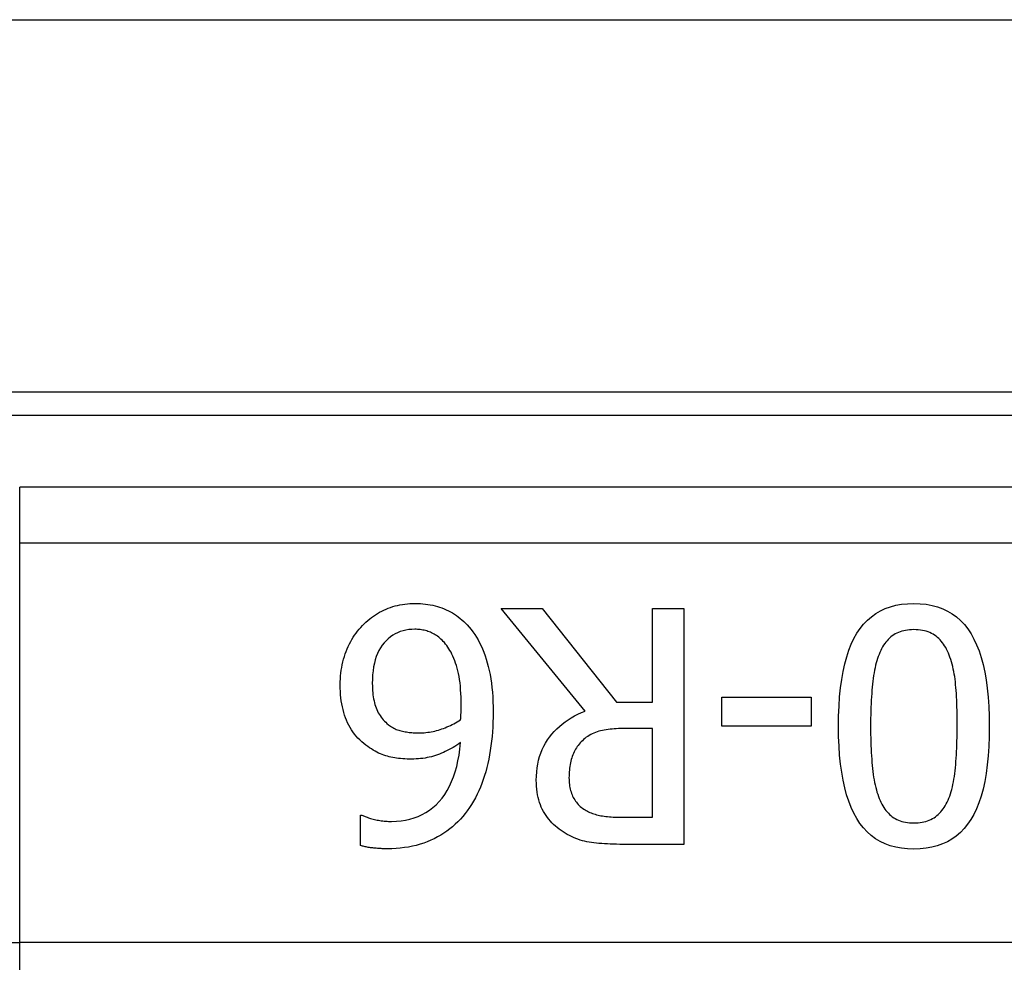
# Model space of a CAD drawing. Header units: inches. Extents: x 11 to 342, y 26 to 169.
# Tile 21 of 149: x 14.022 to 14.515, y 85.555 to 86.027. Entities that reach past the tile are written whole.
import ezdxf

# ---------------------------------------------------------------- set-up
doc = ezdxf.new("R2010")
doc.units = ezdxf.units.IN
doc.header["$MEASUREMENT"] = 0
doc.layers.add('Visible Edges(ANSI)', color=7, linetype='Continuous', lineweight=25)
doc.layers.add('Visible Tangent Edges(ANSI)', color=7, linetype='Continuous', lineweight=25)

msp = doc.modelspace()

# ---------------------------------------------------------------- linework, layer by layer
at = {"layer": 'Visible Edges(ANSI)'}
for p, q in [((11.45391, 86.0269), (81.38991, 86.0269)), ((15.74436, 85.8404), (13.79646, 85.8404)), ((14.30558, 85.68073), (14.26356, 85.73213)), ((14.26356, 85.73213), (14.28395, 85.73213)), ((14.28395, 85.73213), (14.32128, 85.68514)), ((14.33927, 85.68514), (14.33927, 85.73213)), ((14.33927, 85.73213), (14.35497, 85.73213)), ((14.35497, 85.73213), (14.35497, 85.61402)), ((14.37402, 85.67327), (14.37402, 85.68763)), ((14.37402, 85.68763), (14.41871, 85.68763)), ((14.41871, 85.68763), (14.41871, 85.67327)), ((14.32128, 85.68514), (14.33927, 85.68514)), ((14.41871, 85.67327), (14.37402, 85.67327)), ((14.33927, 85.67202), (14.32549, 85.67202)), ((14.33927, 85.62761), (14.33927, 85.67202)), ((14.19312, 85.61345), (14.19312, 85.62867)), ((14.19312, 85.62867), (14.19379, 85.62867)), ((14.32367, 85.62761), (14.33927, 85.62761)), ((14.35497, 85.61402), (14.32453, 85.61402))]:
    msp.add_line(p, q, dxfattribs=at)
at = {"layer": 'Visible Edges(ANSI)', "flags": 128}
for points in [[(14.19398, 85.72352), (14.19487, 85.72441), (14.19577, 85.72526), (14.1967, 85.72608), (14.19764, 85.72686), (14.1986, 85.72761), (14.19958, 85.72832), (14.20058, 85.72899), (14.20159, 85.72962), (14.20263, 85.73022), (14.20368, 85.73078), (14.20476, 85.73131), (14.20585, 85.7318), (14.20696, 85.73225), (14.20809, 85.73266), (14.20923, 85.73303), (14.2104, 85.73337), (14.21158, 85.73366), (14.21279, 85.73391), (14.21401, 85.73413), (14.21525, 85.73431), (14.21651, 85.73444), (14.21779, 85.73454), (14.21908, 85.7346), (14.2204, 85.73462)], [(14.2204, 85.73462), (14.22171, 85.7346), (14.22301, 85.73455), (14.22428, 85.73445), (14.22554, 85.73432), (14.22678, 85.73416), (14.22799, 85.73395), (14.22919, 85.73371), (14.23037, 85.73343), (14.23153, 85.73311), (14.23267, 85.73276), (14.23379, 85.73237), (14.2349, 85.73194), (14.23598, 85.73148), (14.23704, 85.73097), (14.23808, 85.73043), (14.23909, 85.72986), (14.24009, 85.72924), (14.24106, 85.72859), (14.24201, 85.7279), (14.24294, 85.72718), (14.24384, 85.72641), (14.24473, 85.72561), (14.24559, 85.72478), (14.24643, 85.7239)], [(14.4324, 85.67308), (14.43247, 85.67826), (14.43266, 85.6832), (14.43298, 85.68791), (14.43343, 85.69238), (14.434, 85.69662), (14.43471, 85.70063), (14.43554, 85.7044), (14.43651, 85.70794), (14.4376, 85.71124), (14.43882, 85.71431), (14.44016, 85.71714), (14.44164, 85.71974), (14.44325, 85.72211), (14.44499, 85.72428), (14.44688, 85.72625), (14.44891, 85.72801), (14.45107, 85.72956), (14.45337, 85.7309), (14.45582, 85.73204), (14.4584, 85.73297), (14.46112, 85.73369), (14.46398, 85.73421), (14.46698, 85.73452), (14.47011, 85.73462)], [(14.47011, 85.73462), (14.47329, 85.73452), (14.47633, 85.7342), (14.47923, 85.73367), (14.48198, 85.73293), (14.48458, 85.73199), (14.48704, 85.73083), (14.48936, 85.72946), (14.49153, 85.72788), (14.49356, 85.72609), (14.49544, 85.72409), (14.49718, 85.72187), (14.49878, 85.71945), (14.50024, 85.71681), (14.50157, 85.71395), (14.50278, 85.71087), (14.50386, 85.70757), (14.50481, 85.70404), (14.50563, 85.7003), (14.50633, 85.69633), (14.5069, 85.69214), (14.50735, 85.68773), (14.50767, 85.6831), (14.50786, 85.67825), (14.50792, 85.67317)], [(14.18288, 85.69385), (14.1829, 85.69535), (14.18296, 85.69684), (14.18307, 85.69831), (14.18321, 85.69975), (14.1834, 85.70118), (14.18363, 85.70259), (14.1839, 85.70398), (14.18422, 85.70535), (14.18457, 85.70671), (14.18497, 85.70804), (14.18541, 85.70935), (14.18589, 85.71064), (14.18641, 85.71191), (14.18695, 85.71314), (14.18753, 85.71434), (14.18813, 85.7155), (14.18876, 85.71662), (14.18942, 85.71772), (14.19011, 85.71877), (14.19083, 85.71979), (14.19157, 85.72077), (14.19235, 85.72172), (14.19315, 85.72264), (14.19398, 85.72352)], [(14.24643, 85.7239), (14.24743, 85.7228), (14.2484, 85.72164), (14.24933, 85.72042), (14.25022, 85.71914), (14.25107, 85.7178), (14.25189, 85.7164), (14.25267, 85.71494), (14.25341, 85.71341), (14.25411, 85.71183), (14.25478, 85.71019), (14.25541, 85.70848), (14.256, 85.70672), (14.25655, 85.70489), (14.25705, 85.70299), (14.25751, 85.70103), (14.25792, 85.69899), (14.25827, 85.69689), (14.25859, 85.69472), (14.25885, 85.69248), (14.25906, 85.69017), (14.25923, 85.6878), (14.25935, 85.68535), (14.25942, 85.68284), (14.25945, 85.68026)], [(14.2203, 85.7217), (14.21873, 85.72165), (14.21721, 85.72151), (14.21575, 85.72127), (14.21433, 85.72094), (14.21296, 85.72052), (14.21165, 85.72), (14.21039, 85.71939), (14.20918, 85.71868), (14.20802, 85.71788), (14.20691, 85.71698), (14.20585, 85.71599), (14.20484, 85.7149), (14.2039, 85.71372), (14.20304, 85.71245), (14.20227, 85.71108), (14.20157, 85.70962), (14.20096, 85.70806), (14.20043, 85.70641), (14.19998, 85.70466), (14.19961, 85.70282), (14.19932, 85.70089), (14.19912, 85.69886), (14.199, 85.69673), (14.19896, 85.69452)], [(14.23504, 85.715), (14.23448, 85.71561), (14.23392, 85.71618), (14.23335, 85.71672), (14.23278, 85.71724), (14.2322, 85.71772), (14.23162, 85.71817), (14.23103, 85.71859), (14.23045, 85.71898), (14.22985, 85.71933), (14.22926, 85.71966), (14.22866, 85.71995), (14.22805, 85.72022), (14.22744, 85.72045), (14.22683, 85.72067), (14.22621, 85.72086), (14.22558, 85.72104), (14.22494, 85.72119), (14.2243, 85.72133), (14.22365, 85.72144), (14.22299, 85.72153), (14.22233, 85.72161), (14.22166, 85.72166), (14.22098, 85.72169), (14.2203, 85.7217)], [(14.47011, 85.72151), (14.46904, 85.72149), (14.46801, 85.72142), (14.467, 85.72131), (14.46602, 85.72116), (14.46508, 85.72097), (14.46417, 85.72073), (14.46328, 85.72045), (14.46243, 85.72013), (14.46161, 85.71976), (14.46083, 85.71935), (14.46007, 85.71889), (14.45934, 85.7184), (14.45865, 85.71786), (14.45798, 85.71727), (14.45733, 85.71665), (14.45671, 85.71598), (14.45612, 85.71526), (14.45555, 85.71451), (14.45501, 85.71371), (14.4545, 85.71287), (14.45401, 85.71198), (14.45354, 85.71105), (14.4531, 85.71008), (14.45269, 85.70906)], [(14.48782, 85.70878), (14.48742, 85.70978), (14.487, 85.71074), (14.48655, 85.71166), (14.48607, 85.71255), (14.48556, 85.71339), (14.48503, 85.7142), (14.48447, 85.71496), (14.48388, 85.71569), (14.48327, 85.71638), (14.48263, 85.71703), (14.48196, 85.71764), (14.48126, 85.71821), (14.48053, 85.71873), (14.47977, 85.71921), (14.47897, 85.71965), (14.47813, 85.72004), (14.47726, 85.72038), (14.47635, 85.72068), (14.4754, 85.72093), (14.47441, 85.72114), (14.47339, 85.7213), (14.47234, 85.72142), (14.47124, 85.72148), (14.47011, 85.72151)], [(14.24346, 85.6838), (14.24345, 85.68581), (14.2434, 85.68775), (14.24331, 85.68963), (14.2432, 85.69144), (14.24305, 85.69318), (14.24287, 85.69486), (14.24265, 85.69648), (14.2424, 85.69803), (14.24212, 85.69951), (14.2418, 85.70093), (14.24145, 85.70228), (14.24107, 85.70356), (14.24066, 85.70479), (14.24024, 85.70597), (14.2398, 85.70709), (14.23934, 85.70817), (14.23886, 85.7092), (14.23837, 85.71018), (14.23786, 85.71111), (14.23733, 85.71198), (14.23678, 85.71281), (14.23622, 85.71359), (14.23564, 85.71432), (14.23504, 85.715)], [(14.45269, 85.70906), (14.45232, 85.70807), (14.45196, 85.70703), (14.45163, 85.70595), (14.45131, 85.70482), (14.45101, 85.70365), (14.45073, 85.70244), (14.45047, 85.70118), (14.45023, 85.69988), (14.45, 85.69853), (14.44979, 85.69714), (14.44961, 85.69571), (14.44944, 85.69423), (14.44929, 85.69271), (14.44915, 85.69114), (14.44902, 85.68953), (14.44891, 85.68788), (14.44881, 85.68618), (14.44872, 85.68444), (14.44865, 85.68266), (14.44859, 85.68083), (14.44854, 85.67896), (14.44851, 85.67704), (14.44849, 85.67508), (14.44848, 85.67308)], [(14.49184, 85.67317), (14.49183, 85.67522), (14.49182, 85.67721), (14.49179, 85.67914), (14.49175, 85.68101), (14.49171, 85.68283), (14.49165, 85.68459), (14.49158, 85.68629), (14.4915, 85.68793), (14.49141, 85.68952), (14.49131, 85.69105), (14.4912, 85.69253), (14.49107, 85.69394), (14.49093, 85.69532), (14.49077, 85.69667), (14.49058, 85.69799), (14.49037, 85.69929), (14.49014, 85.70057), (14.48988, 85.70181), (14.48959, 85.70304), (14.48929, 85.70424), (14.48896, 85.70541), (14.4886, 85.70656), (14.48822, 85.70768), (14.48782, 85.70878)], [(14.1957, 85.6637), (14.19464, 85.66453), (14.19363, 85.6654), (14.19266, 85.66631), (14.19174, 85.66725), (14.19086, 85.66823), (14.19003, 85.66925), (14.18925, 85.6703), (14.18851, 85.6714), (14.18782, 85.67253), (14.18718, 85.67369), (14.18659, 85.6749), (14.18604, 85.67614), (14.18553, 85.67742), (14.18507, 85.67873), (14.18465, 85.68008), (14.18428, 85.68147), (14.18395, 85.68289), (14.18367, 85.68435), (14.18343, 85.68584), (14.18323, 85.68737), (14.18307, 85.68894), (14.18296, 85.69054), (14.1829, 85.69217), (14.18288, 85.69385)], [(14.19896, 85.69452), (14.19897, 85.69332), (14.19901, 85.69216), (14.19908, 85.69103), (14.19917, 85.68993), (14.19929, 85.68886), (14.19944, 85.68783), (14.19961, 85.68683), (14.19981, 85.68586), (14.20003, 85.68492), (14.20029, 85.68402), (14.20057, 85.68315), (14.20087, 85.68231), (14.20121, 85.6815), (14.20157, 85.68071), (14.20197, 85.67994), (14.2024, 85.67919), (14.20286, 85.67846), (14.20336, 85.67775), (14.20389, 85.67707), (14.20444, 85.6764), (14.20503, 85.67575), (14.20566, 85.67513), (14.20631, 85.67452), (14.207, 85.67394)], [(14.24318, 85.67633), (14.24319, 85.67662), (14.24321, 85.6769), (14.24322, 85.67719), (14.24324, 85.67747), (14.24326, 85.67775), (14.24327, 85.67803), (14.24329, 85.67831), (14.2433, 85.67859), (14.24332, 85.67886), (14.24334, 85.67914), (14.24335, 85.67941), (14.24337, 85.67968), (14.24338, 85.67996), (14.2434, 85.68025), (14.24341, 85.68055), (14.24342, 85.68086), (14.24343, 85.68119), (14.24344, 85.68152), (14.24345, 85.68187), (14.24345, 85.68223), (14.24346, 85.68261), (14.24346, 85.68299), (14.24346, 85.68339), (14.24346, 85.6838)], [(14.25945, 85.68026), (14.25943, 85.67771), (14.25936, 85.6752), (14.25925, 85.67274), (14.2591, 85.67032), (14.2589, 85.66794), (14.25866, 85.6656), (14.25837, 85.6633), (14.25804, 85.66105), (14.25767, 85.65884), (14.25725, 85.65667), (14.25679, 85.65454), (14.25629, 85.65245), (14.25574, 85.65041), (14.25514, 85.64841), (14.25449, 85.64645), (14.2538, 85.64454), (14.25306, 85.64268), (14.25227, 85.64086), (14.25143, 85.63908), (14.25055, 85.63735), (14.24961, 85.63566), (14.24863, 85.63402), (14.2476, 85.63242), (14.24653, 85.63087)], [(14.28108, 85.64609), (14.28112, 85.64821), (14.28126, 85.65028), (14.28149, 85.65229), (14.28181, 85.65424), (14.28223, 85.65613), (14.28273, 85.65797), (14.28333, 85.65974), (14.28401, 85.66146), (14.28479, 85.66313), (14.28566, 85.66473), (14.28663, 85.66628), (14.28768, 85.66776), (14.28882, 85.66919), (14.29001, 85.67056), (14.29128, 85.67186), (14.29261, 85.6731), (14.294, 85.67427), (14.29546, 85.67539), (14.29698, 85.67644), (14.29857, 85.67742), (14.30023, 85.67834), (14.30195, 85.6792), (14.30373, 85.68), (14.30558, 85.68073)], [(14.207, 85.67394), (14.20753, 85.67354), (14.20807, 85.67316), (14.20862, 85.6728), (14.20919, 85.67247), (14.20976, 85.67216), (14.21035, 85.67187), (14.21094, 85.6716), (14.21155, 85.67136), (14.21217, 85.67115), (14.21279, 85.67095), (14.21343, 85.67078), (14.21408, 85.67064), (14.21473, 85.67051), (14.21539, 85.67039), (14.21605, 85.67028), (14.21672, 85.67018), (14.21738, 85.6701), (14.21805, 85.67003), (14.21872, 85.66996), (14.2194, 85.66991), (14.22007, 85.66987), (14.22075, 85.66985), (14.22143, 85.66983), (14.22212, 85.66982)], [(14.22212, 85.66982), (14.22304, 85.66983), (14.22396, 85.66987), (14.22487, 85.66993), (14.22578, 85.67001), (14.22669, 85.67011), (14.22759, 85.67024), (14.22848, 85.67039), (14.22937, 85.67057), (14.23026, 85.67076), (14.23114, 85.67099), (14.23202, 85.67123), (14.23289, 85.6715), (14.23376, 85.67179), (14.23462, 85.6721), (14.23549, 85.67243), (14.23635, 85.67278), (14.23721, 85.67315), (14.23807, 85.67354), (14.23892, 85.67396), (14.23978, 85.67439), (14.24063, 85.67484), (14.24148, 85.67532), (14.24233, 85.67581), (14.24318, 85.67633)], [(14.47011, 85.61163), (14.46695, 85.61174), (14.46392, 85.61205), (14.46104, 85.61259), (14.4583, 85.61333), (14.45571, 85.61429), (14.45325, 85.61546), (14.45095, 85.61684), (14.44878, 85.61844), (14.44676, 85.62024), (14.44487, 85.62226), (14.44314, 85.6245), (14.44154, 85.62694), (14.44008, 85.6296), (14.43875, 85.63248), (14.43754, 85.63557), (14.43646, 85.63888), (14.43551, 85.6424), (14.43469, 85.64613), (14.43399, 85.65009), (14.43342, 85.65425), (14.43297, 85.65864), (14.43266, 85.66323), (14.43246, 85.66805), (14.4324, 85.67308)], [(14.44848, 85.67308), (14.44849, 85.67107), (14.44851, 85.66911), (14.44854, 85.6672), (14.44859, 85.66533), (14.44865, 85.6635), (14.44872, 85.66172), (14.44881, 85.65999), (14.44891, 85.65829), (14.44902, 85.65665), (14.44915, 85.65504), (14.44929, 85.65349), (14.44944, 85.65197), (14.44961, 85.6505), (14.4498, 85.64907), (14.45001, 85.64768), (14.45024, 85.64633), (14.45049, 85.64502), (14.45075, 85.64375), (14.45104, 85.64252), (14.45135, 85.64134), (14.45168, 85.64019), (14.45203, 85.63908), (14.4524, 85.63802), (14.45279, 85.63699)], [(14.50792, 85.67317), (14.50786, 85.66796), (14.50766, 85.66299), (14.50734, 85.65826), (14.50689, 85.65377), (14.50632, 85.64951), (14.50561, 85.6455), (14.50478, 85.64172), (14.50381, 85.63818), (14.50272, 85.63488), (14.50151, 85.63182), (14.50016, 85.629), (14.49868, 85.62642), (14.49707, 85.62405), (14.49532, 85.6219), (14.49343, 85.61995), (14.4914, 85.6182), (14.48923, 85.61666), (14.48692, 85.61533), (14.48447, 85.6142), (14.48188, 85.61327), (14.47915, 85.61255), (14.47628, 85.61204), (14.47326, 85.61173), (14.47011, 85.61163)], [(14.48772, 85.63718), (14.48811, 85.63821), (14.48848, 85.63928), (14.48882, 85.6404), (14.48915, 85.64156), (14.48945, 85.64276), (14.48973, 85.644), (14.48999, 85.64529), (14.49023, 85.64663), (14.49045, 85.64801), (14.49065, 85.64943), (14.49082, 85.65089), (14.49098, 85.6524), (14.49112, 85.65395), (14.49124, 85.65553), (14.49135, 85.65715), (14.49146, 85.65879), (14.49155, 85.66048), (14.49162, 85.66219), (14.49169, 85.66394), (14.49174, 85.66572), (14.49179, 85.66753), (14.49182, 85.66938), (14.49183, 85.67126), (14.49184, 85.67317)], [(14.32549, 85.67202), (14.32437, 85.67202), (14.32326, 85.67199), (14.32218, 85.67195), (14.32111, 85.67189), (14.32007, 85.67182), (14.31904, 85.67172), (14.31803, 85.67162), (14.31705, 85.67149), (14.31608, 85.67135), (14.31513, 85.67119), (14.3142, 85.67102), (14.31329, 85.67083), (14.3124, 85.67061), (14.31153, 85.67036), (14.31069, 85.67007), (14.30987, 85.66975), (14.30907, 85.66939), (14.3083, 85.669), (14.30755, 85.66857), (14.30682, 85.6681), (14.30612, 85.66761), (14.30544, 85.66707), (14.30478, 85.6665), (14.30415, 85.6659)], [(14.21858, 85.65671), (14.21744, 85.65672), (14.21633, 85.65675), (14.21524, 85.6568), (14.21418, 85.65686), (14.21313, 85.65695), (14.21212, 85.65706), (14.21112, 85.65718), (14.21016, 85.65733), (14.20921, 85.65749), (14.20829, 85.65767), (14.20739, 85.65788), (14.20652, 85.6581), (14.20565, 85.65835), (14.20478, 85.65864), (14.2039, 85.65897), (14.20302, 85.65934), (14.20213, 85.65974), (14.20123, 85.66019), (14.20033, 85.66068), (14.19941, 85.6612), (14.1985, 85.66177), (14.19757, 85.66237), (14.19664, 85.66301), (14.1957, 85.6637)], [(14.20862, 85.62551), (14.21104, 85.62558), (14.21338, 85.62578), (14.21564, 85.62613), (14.21782, 85.62661), (14.21992, 85.62724), (14.22194, 85.628), (14.22388, 85.62889), (14.22575, 85.62993), (14.22753, 85.63111), (14.22924, 85.63242), (14.23086, 85.63387), (14.23241, 85.63546), (14.23387, 85.63719), (14.23522, 85.63905), (14.23647, 85.64104), (14.23762, 85.64316), (14.23867, 85.64542), (14.23962, 85.64781), (14.24047, 85.65033), (14.24121, 85.65299), (14.24186, 85.65578), (14.2424, 85.6587), (14.24284, 85.66175), (14.24318, 85.66494)], [(14.24318, 85.66494), (14.24223, 85.6643), (14.24129, 85.66368), (14.24033, 85.66309), (14.23938, 85.66252), (14.23842, 85.66198), (14.23746, 85.66146), (14.23649, 85.66097), (14.23552, 85.6605), (14.23454, 85.66005), (14.23356, 85.65963), (14.23258, 85.65923), (14.23159, 85.65886), (14.2306, 85.65852), (14.22958, 85.65821), (14.22856, 85.65792), (14.22751, 85.65767), (14.22645, 85.65744), (14.22537, 85.65725), (14.22428, 85.65708), (14.22317, 85.65695), (14.22205, 85.65684), (14.22091, 85.65677), (14.21975, 85.65672), (14.21858, 85.65671)], [(14.30415, 85.6659), (14.30358, 85.66535), (14.30305, 85.66478), (14.30254, 85.66419), (14.30205, 85.66358), (14.30159, 85.66295), (14.30115, 85.66231), (14.30074, 85.66165), (14.30036, 85.66096), (14.3, 85.66026), (14.29967, 85.65954), (14.29936, 85.65881), (14.29907, 85.65805), (14.29881, 85.65727), (14.29858, 85.65648), (14.29836, 85.65566), (14.29817, 85.65482), (14.298, 85.65396), (14.29785, 85.65307), (14.29773, 85.65217), (14.29763, 85.65124), (14.29755, 85.6503), (14.29749, 85.64933), (14.29746, 85.64834), (14.29745, 85.64733)], [(14.29448, 85.62024), (14.29346, 85.62093), (14.29248, 85.62165), (14.29153, 85.62239), (14.29062, 85.62317), (14.28975, 85.62398), (14.28892, 85.62483), (14.28812, 85.6257), (14.28735, 85.6266), (14.28663, 85.62754), (14.28594, 85.6285), (14.28528, 85.6295), (14.28467, 85.63053), (14.28409, 85.6316), (14.28357, 85.63271), (14.2831, 85.63386), (14.28267, 85.63505), (14.2823, 85.63628), (14.28198, 85.63756), (14.2817, 85.63887), (14.28148, 85.64023), (14.2813, 85.64163), (14.28118, 85.64307), (14.2811, 85.64456), (14.28108, 85.64609)], [(14.29745, 85.64733), (14.29746, 85.64648), (14.2975, 85.64564), (14.29756, 85.64482), (14.29765, 85.64402), (14.29776, 85.64323), (14.2979, 85.64246), (14.29806, 85.64171), (14.29825, 85.64097), (14.29847, 85.64025), (14.29871, 85.63955), (14.29897, 85.63886), (14.29926, 85.63819), (14.29958, 85.63754), (14.29993, 85.6369), (14.3003, 85.63629), (14.3007, 85.6357), (14.30113, 85.63512), (14.30159, 85.63456), (14.30207, 85.63403), (14.30258, 85.63351), (14.30312, 85.63301), (14.30369, 85.63253), (14.30429, 85.63207), (14.30491, 85.63163)], [(14.45279, 85.63699), (14.4532, 85.63601), (14.45364, 85.63506), (14.4541, 85.63416), (14.45458, 85.6333), (14.45509, 85.63247), (14.45562, 85.63169), (14.45618, 85.63095), (14.45677, 85.63025), (14.45737, 85.62959), (14.45801, 85.62897), (14.45866, 85.62839), (14.45934, 85.62785), (14.46006, 85.62736), (14.4608, 85.6269), (14.46158, 85.62649), (14.46239, 85.62612), (14.46324, 85.6258), (14.46412, 85.62552), (14.46503, 85.62528), (14.46598, 85.62509), (14.46696, 85.62494), (14.46798, 85.62483), (14.46903, 85.62476), (14.47011, 85.62474)], [(14.47011, 85.62474), (14.4712, 85.62476), (14.47225, 85.62483), (14.47327, 85.62494), (14.47425, 85.62509), (14.47521, 85.62528), (14.47613, 85.62552), (14.47702, 85.6258), (14.47788, 85.62612), (14.4787, 85.62649), (14.47949, 85.6269), (14.48025, 85.62736), (14.48098, 85.62785), (14.48167, 85.62839), (14.48235, 85.62898), (14.48299, 85.6296), (14.48362, 85.63027), (14.48422, 85.63098), (14.48479, 85.63174), (14.48534, 85.63254), (14.48587, 85.63338), (14.48637, 85.63427), (14.48685, 85.6352), (14.4873, 85.63617), (14.48772, 85.63718)], [(14.19379, 85.62867), (14.19417, 85.62848), (14.19457, 85.62829), (14.195, 85.6281), (14.19546, 85.62792), (14.19594, 85.62773), (14.19644, 85.62755), (14.19698, 85.62737), (14.19753, 85.6272), (14.19811, 85.62702), (14.19872, 85.62685), (14.19935, 85.62668), (14.20001, 85.62651), (14.20068, 85.62635), (14.20137, 85.62621), (14.20206, 85.62607), (14.20275, 85.62595), (14.20346, 85.62585), (14.20417, 85.62576), (14.20489, 85.62568), (14.20562, 85.62562), (14.20636, 85.62557), (14.20711, 85.62554), (14.20786, 85.62551), (14.20862, 85.62551)], [(14.24653, 85.63087), (14.24543, 85.6294), (14.24428, 85.62798), (14.24309, 85.62662), (14.24184, 85.62531), (14.24053, 85.62406), (14.23918, 85.62286), (14.23777, 85.62172), (14.23632, 85.62064), (14.23481, 85.61961), (14.23325, 85.61863), (14.23163, 85.61771), (14.22997, 85.61685), (14.22825, 85.61604), (14.2265, 85.61531), (14.2247, 85.61465), (14.22285, 85.61405), (14.22096, 85.61353), (14.21903, 85.61308), (14.21706, 85.61269), (14.21504, 85.61238), (14.21297, 85.61213), (14.21086, 85.61196), (14.20871, 85.61186), (14.20652, 85.61182)], [(14.30491, 85.63163), (14.30548, 85.63127), (14.30606, 85.63093), (14.30666, 85.63061), (14.30727, 85.63031), (14.30789, 85.63002), (14.30854, 85.62975), (14.30919, 85.6295), (14.30987, 85.62927), (14.31056, 85.62906), (14.31126, 85.62886), (14.31198, 85.62868), (14.31271, 85.62852), (14.31347, 85.62838), (14.31425, 85.62824), (14.31507, 85.62812), (14.31591, 85.62802), (14.31678, 85.62792), (14.31768, 85.62784), (14.3186, 85.62777), (14.31956, 85.62771), (14.32055, 85.62767), (14.32156, 85.62764), (14.3226, 85.62762), (14.32367, 85.62761)], [(14.32453, 85.61402), (14.32286, 85.61403), (14.32124, 85.61405), (14.31967, 85.61409), (14.31814, 85.61414), (14.31665, 85.61421), (14.31521, 85.6143), (14.31382, 85.6144), (14.31247, 85.61451), (14.31117, 85.61464), (14.30992, 85.61479), (14.30871, 85.61495), (14.30754, 85.61512), (14.30641, 85.61533), (14.30528, 85.61557), (14.30416, 85.61586), (14.30305, 85.61618), (14.30195, 85.61655), (14.30086, 85.61695), (14.29977, 85.6174), (14.2987, 85.61789), (14.29763, 85.61842), (14.29657, 85.61898), (14.29552, 85.61959), (14.29448, 85.62024)], [(14.20652, 85.61182), (14.20587, 85.61182), (14.20522, 85.61183), (14.20459, 85.61184), (14.20395, 85.61186), (14.20333, 85.61189), (14.20271, 85.61192), (14.2021, 85.61195), (14.2015, 85.61199), (14.2009, 85.61204), (14.20031, 85.61209), (14.19973, 85.61214), (14.19915, 85.6122), (14.19858, 85.61227), (14.19802, 85.61234), (14.19748, 85.61242), (14.19695, 85.61251), (14.19643, 85.61261), (14.19592, 85.61271), (14.19542, 85.61281), (14.19494, 85.61293), (14.19446, 85.61305), (14.194, 85.61317), (14.19355, 85.61331), (14.19312, 85.61345)]]:
    msp.add_lwpolyline(points, dxfattribs=at)
at = {"layer": 'Visible Tangent Edges(ANSI)'}
for p, q in [((13.8425, 85.82887), (15.69833, 85.82887)), ((14.02238, 85.76504), (14.02238, 85.79288)), ((15.51844, 85.79288), (14.02238, 85.79288)), ((14.02238, 85.76504), (15.51844, 85.76504)), ((14.02238, 85.56481), (14.02238, 85.76504)), ((13.59576, 85.56481), (14.02238, 85.56481)), ((15.51844, 85.56481), (14.02238, 85.56481)), ((14.02238, 85.54512), (14.02238, 85.56481))]:
    msp.add_line(p, q, dxfattribs=at)

doc.saveas('drawing.dxf')
